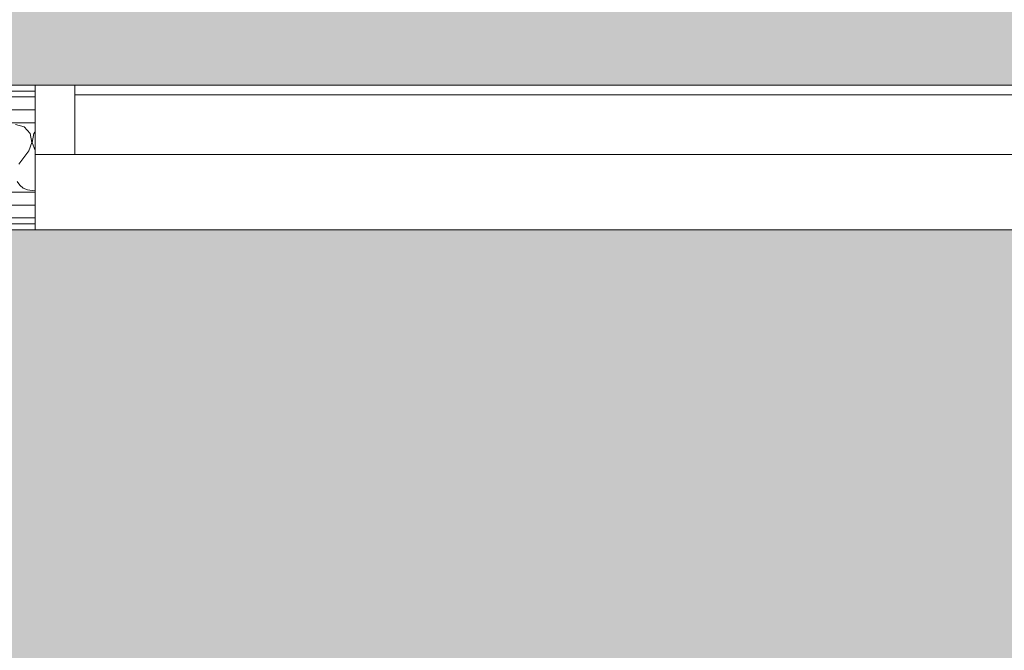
# Model space of a CAD drawing. Header units: millimetres. Extents: x -30280 to 19093, y -19284 to 4746.
# Tile 35 of 132: x -26879 to -25886, y 1131 to 1767. Entities that reach past the tile are written whole.
import ezdxf

# ---------------------------------------------------------------- set-up
doc = ezdxf.new("R2010")
doc.units = ezdxf.units.MM
doc.header["$MEASUREMENT"] = 0
doc.linetypes.add('Wipeout_Contour', pattern=[1000, 0, -1000])
doc.layers.add('Nuevo_07_CR_Cel Ras pladur', color=7, linetype='Continuous')
doc.layers.add('Nuevo_08_E_Envans secs', color=7, linetype='Continuous')
for name, color, linetype, lineweight, true_color in [('Nuevo_07_CR_Cel Ras pladur_Pluma_Nº__102', 7, 'Continuous', 5, 0xcccccc), ('Nuevo_08_E_Envans secs_Pluma_Nº__102', 7, 'Continuous', 5, 0xcccccc), ('Nuevo_08_E_Envans secs_Pluma_Nº__171', 171, 'Continuous', 13, 0xaaaaff), ('Nuevo_08_E_Envans secs_Pluma_Nº__177', 7, 'Continuous', 15, 0xf7e046), ('Nuevo_Ventanas Archicad_Pluma_Nº__103', 7, 'Continuous', 5, 0xa4a4a6)]:
    doc.layers.add(name, color=color, linetype=linetype, lineweight=lineweight, true_color=true_color)
doc.layers.add('Nuevo_08_E_Envans secs_Pluma_Nº__1', color=7, linetype='Continuous', lineweight=5)
doc.layers.add('Nuevo_Ventanas Archicad_Pluma_Nº__1', color=7, linetype='Continuous', lineweight=5)
pattern_1 = [(45, (0, 0), (-183.8478, 183.8478), [195, -65]), (45, (7e-14, 183.85), (-183.8478, 183.8478), [195, -65])]

# ---------------------------------------------------------------- blocks, each defined once
blk = doc.blocks.new('Forjado_1_1', base_point=(-28050.85, 1700.85))
at = {"layer": 'Nuevo_07_CR_Cel Ras pladur_Pluma_Nº__102', "linetype": 'Continuous', "lineweight": 0, "true_color": 0x333333}
h = blk.add_hatch(color=250, dxfattribs=at)
h.paths.add_polyline_path([(-28050.85, 1700.85), (-1702.11, 1700.85), (-1556.11, 1700.85), (-1556.11, -1703.98), (-1619.11, -1703.98), (-1619.11, -6940.7), (-1544.11, -6940.7), (-1544.11, -7505.7), (-1616.26, -7505.7), (-1616.05, -11923.98), (-1552.9, -11923.98), (-1552.9, -12503.98), (-2036.11, -12503.98), (-2036.11, -12340.7), (-6985.39, -12340.7), (-6985.39, -12549.28), (-7491.4, -12549.28), (-7491.4, -12393.7), (-10655.85, -12393.7), (-10657.1, -13685.07), (-1603.63, -13694.56), (-1609.23, -16937.98), (375.89, -16937.98), (375.89, -16738.98), (1128.89, -16738.98), (1128.89, -17066.98), (2622.91, -17066.98), (5778.89, -17066.98), (5778.89, -16738.98), (6378.89, -16738.98), (6378.89, -12488.98), (5778.89, -12488.98), (5763.89, -12069.98), (3832.9, -12069.98), (2768.91, -12069.98), (2768.91, -12619.14), (2622.91, -12619.14), (2622.91, -12069.98), (843.89, -12069.98), (843.89, -12503.98), (363.89, -12503.98), (363.89, -11923.98), (6641.89, -11923.98), (6627.87, -9203.97), (6003.89, -9207.42), (6010.89, -7490.7), (5790.89, -7490.7), (5790.89, -6940.7), (6010.89, -6940.7), (6010.89, -1710.7), (5770.89, -1710.7), (5770.89, 3861.73), (-28038.85, 3861.73)])
h.paths.add_polyline_path([(7.39, -9099.15), (-1192.61, -9099.15), (-1192.61, 1700.85), (7.39, 1700.85)], flags=0)
h.paths.add_polyline_path([(-1181.11, -11348.2), (-1181.11, -9848.2), (5718.89, -9848.2), (5718.89, -11348.2)], flags=0)
h.paths.add_polyline_path([(38, -16371.48), (-1162, -16371.48), (-1162, -12771.48), (38, -12771.48)], flags=0)
h.paths.add_polyline_path([(2309.36, -16371.48), (1109.36, -16371.48), (1109.36, -12771.48), (2309.36, -12771.48)], flags=0)
h.paths.add_polyline_path([(2226.83, -8799.15), (2226.83, 1400.85), (3726.83, 1400.85), (3726.83, -8799.15)], flags=0)
h.paths.add_polyline_path([(3832.9, -12471.48), (5032.9, -12471.48), (5032.9, -16671.48), (3832.9, -16671.48)], flags=0)
at = {"layer": 'Nuevo_07_CR_Cel Ras pladur_Pluma_Nº__102', "color": 254, "linetype": 'Continuous', "lineweight": 5, "true_color": 0xcccccc, "flags": 128}
blk.add_lwpolyline([(-1702.11, 1700.85), (-28050.85, 1700.85), (-28038.85, 3861.73), (5770.89, 3861.73)], dxfattribs=at)
blk = doc.blocks.new('*X748')
at = {"layer": 'Nuevo_08_E_Envans secs_Pluma_Nº__102', "color": 254, "linetype": 'Continuous', "lineweight": 5, "true_color": 0xcccccc}
for p, q in [((-26874.57, 1658.7), (-26883.33, 1661.19)), ((-26868.43, 1651.97), (-26874.57, 1658.7)), ((-26866.73, 1643.02), (-26868.43, 1651.97)), ((-26864.91, 1651.97), (-26866.6, 1643.02)), ((-26863.49, 1653.52), (-26864.91, 1651.97)), ((-26870, 1634.52), (-26866.73, 1643.02)), ((-26866.6, 1643.02), (-26863.49, 1634.94)), ((-26870, 1634.52), (-26880, 1621.19)), ((-26881.57, 1603.73), (-26878.97, 1599.94)), ((-26878.97, 1599.94), (-26875.43, 1597.01)), ((-26875.43, 1597.01), (-26871.22, 1595.15)), ((-26871.22, 1595.15), (-26866.67, 1594.52)), ((-26866.67, 1594.52), (-26863.49, 1594.96))]:
    blk.add_line(p, q, dxfattribs=at)
blk = doc.blocks.new('Muro_118_1', base_point=(-26863.49, 1700.85))
at = {"color": 254, "linetype": 'Wipeout_Contour', "lineweight": 0, "ltscale": 110026.586564}
blk.add_wipeout([(-28044.85, 1694.85), (-26863.49, 1694.85), (-26863.49, 1700.85), (-28044.85, 1700.85)], dxfattribs=at).dxf.layer = 'Nuevo_08_E_Envans secs'
at = {"color": 254, "linetype": 'Wipeout_Contour', "lineweight": 0, "ltscale": 109984.84585}
blk.add_wipeout([(-28025.85, 1675.85), (-26863.49, 1675.85), (-26863.49, 1688.85), (-28025.85, 1688.85)], dxfattribs=at).dxf.layer = 'Nuevo_08_E_Envans secs'
at = {"color": 254, "linetype": 'Wipeout_Contour', "lineweight": 0, "ltscale": 109713.857987}
blk.add_wipeout([(-27904.85, 1554.85), (-26863.49, 1554.85), (-26863.49, 1560.85), (-27904.85, 1560.85)], dxfattribs=at).dxf.layer = 'Nuevo_08_E_Envans secs'
at = {"layer": 'Nuevo_08_E_Envans secs_Pluma_Nº__171', "linetype": 'Continuous', "lineweight": 13, "true_color": 0xaaaaff}
h = blk.add_hatch(dxfattribs=at)
h.set_pattern_fill('Panellat_HPL_0001', color=161, style=0, pattern_type=2)
h.set_pattern_definition(pattern_1)
h.paths.add_polyline_path([(-28044.85, 1694.85), (-26863.49, 1694.85), (-26863.49, 1700.85), (-28044.85, 1700.85)])
h = blk.add_hatch(dxfattribs=at)
h.set_pattern_fill('Panellat_HPL_0001', color=161, style=0, pattern_type=2)
h.set_pattern_definition(pattern_1)
h.paths.add_polyline_path([(-27904.85, 1554.85), (-26863.49, 1554.85), (-26863.49, 1560.85), (-27904.85, 1560.85)])
at = {"layer": 'Nuevo_08_E_Envans secs_Pluma_Nº__177', "linetype": 'Continuous', "lineweight": 15, "true_color": 0xf7e046}
h = blk.add_hatch(dxfattribs=at)
h.set_pattern_fill('Panellat_HPL_0001', color=53, style=0, pattern_type=2)
h.set_pattern_definition(pattern_1)
h.paths.add_polyline_path([(-28025.85, 1675.85), (-26863.49, 1675.85), (-26863.49, 1688.85), (-28025.85, 1688.85)])
at = {"layer": 'Nuevo_08_E_Envans secs_Pluma_Nº__1', "color": 7, "linetype": 'Continuous', "lineweight": 5}
for p, q in [((-26863.49, 1694.85), (-28038.85, 1694.85)), ((-26863.49, 1688.85), (-28025.85, 1688.85)), ((-26863.49, 1560.85), (-27904.85, 1560.85))]:
    blk.add_line(p, q, dxfattribs=at)
at = {"layer": 'Nuevo_08_E_Envans secs_Pluma_Nº__1', "color": 7, "linetype": 'Continuous', "lineweight": 5, "flags": 128}
for points in [[(-26863.49, 1700.85), (-28044.85, 1700.85)], [(-26863.49, 1700.85), (-26863.49, 1694.85)], [(-26863.49, 1694.85), (-26863.49, 1688.85)], [(-26863.49, 1560.85), (-26863.49, 1554.85)], [(-27904.85, 1554.85), (-26863.49, 1554.85)]]:
    blk.add_lwpolyline(points, dxfattribs=at)
at = {"color": 254, "linetype": 'Wipeout_Contour', "lineweight": 0, "ltscale": 109955.721047}
blk.add_wipeout([(-28012.85, 1662.85), (-26863.49, 1662.85), (-26863.49, 1675.85), (-28012.85, 1675.85)], dxfattribs=at).dxf.layer = 'Nuevo_08_E_Envans secs'
at = {"layer": 'Nuevo_08_E_Envans secs_Pluma_Nº__177', "linetype": 'Continuous', "lineweight": 15, "true_color": 0xf7e046}
h = blk.add_hatch(dxfattribs=at)
h.set_pattern_fill('Panellat_HPL_0001', color=53, style=0, pattern_type=2)
h.set_pattern_definition(pattern_1)
h.paths.add_polyline_path([(-28012.85, 1662.85), (-26863.49, 1662.85), (-26863.49, 1675.85), (-28012.85, 1675.85)])
at = {"layer": 'Nuevo_08_E_Envans secs_Pluma_Nº__1', "color": 7, "linetype": 'Continuous', "lineweight": 5}
for p, q in [((-26863.49, 1675.85), (-28012.85, 1675.85)), ((-26863.49, 1662.85), (-27942.85, 1662.85))]:
    blk.add_line(p, q, dxfattribs=at)
at = {"layer": 'Nuevo_08_E_Envans secs_Pluma_Nº__1', "color": 7, "linetype": 'Continuous', "lineweight": 5, "flags": 128}
for points in [[(-26863.49, 1688.85), (-26863.49, 1675.85)], [(-26863.49, 1675.85), (-26863.49, 1662.85)]]:
    blk.add_lwpolyline(points, dxfattribs=at)
at = {"layer": 'Nuevo_08_E_Envans secs', "color": 7, "lineweight": 20}
blk.add_blockref('*X748', (0, 0), dxfattribs=at)
at = {"color": 254, "linetype": 'Wipeout_Contour', "lineweight": 0, "ltscale": 109770.316213}
blk.add_wipeout([(-27929.85, 1579.85), (-26863.49, 1579.85), (-26863.49, 1592.85), (-27929.85, 1592.85)], dxfattribs=at).dxf.layer = 'Nuevo_08_E_Envans secs'
at = {"layer": 'Nuevo_08_E_Envans secs_Pluma_Nº__177', "linetype": 'Continuous', "lineweight": 15, "true_color": 0xf7e046}
h = blk.add_hatch(dxfattribs=at)
h.set_pattern_fill('Panellat_HPL_0001', color=53, style=0, pattern_type=2)
h.set_pattern_definition(pattern_1)
h.paths.add_polyline_path([(-27929.85, 1579.85), (-26863.49, 1579.85), (-26863.49, 1592.85), (-27929.85, 1592.85)])
at = {"layer": 'Nuevo_08_E_Envans secs_Pluma_Nº__1', "color": 7, "linetype": 'Continuous', "lineweight": 5}
blk.add_line((-26863.49, 1592.85), (-27929.85, 1592.85), dxfattribs=at)
at = {"layer": 'Nuevo_08_E_Envans secs_Pluma_Nº__1', "color": 7, "linetype": 'Continuous', "lineweight": 5, "flags": 128}
blk.add_lwpolyline([(-26863.49, 1635.85), (-26863.49, 1592.85)], dxfattribs=at)
at = {"color": 254, "linetype": 'Wipeout_Contour', "lineweight": 0, "ltscale": 109741.362567}
blk.add_wipeout([(-27916.85, 1566.85), (-26863.49, 1566.85), (-26863.49, 1579.85), (-27916.85, 1579.85)], dxfattribs=at).dxf.layer = 'Nuevo_08_E_Envans secs'
at = {"layer": 'Nuevo_08_E_Envans secs_Pluma_Nº__177', "linetype": 'Continuous', "lineweight": 15, "true_color": 0xf7e046}
h = blk.add_hatch(dxfattribs=at)
h.set_pattern_fill('Panellat_HPL_0001', color=53, style=0, pattern_type=2)
h.set_pattern_definition(pattern_1)
h.paths.add_polyline_path([(-27916.85, 1566.85), (-26863.49, 1566.85), (-26863.49, 1579.85), (-27916.85, 1579.85)])
at = {"layer": 'Nuevo_08_E_Envans secs_Pluma_Nº__1', "color": 7, "linetype": 'Continuous', "lineweight": 5}
for p, q in [((-26863.49, 1579.85), (-27916.85, 1579.85)), ((-26863.49, 1566.85), (-27910.85, 1566.85))]:
    blk.add_line(p, q, dxfattribs=at)
at = {"layer": 'Nuevo_08_E_Envans secs_Pluma_Nº__1', "color": 7, "linetype": 'Continuous', "lineweight": 5, "flags": 128}
for points in [[(-26863.49, 1592.85), (-26863.49, 1579.85)], [(-26863.49, 1579.85), (-26863.49, 1566.85)], [(-26863.49, 1566.85), (-26863.49, 1560.85)]]:
    blk.add_lwpolyline(points, dxfattribs=at)
blk = doc.blocks.new('Ventana Escaparate 27_8')
at = {"layer": 'Nuevo_Ventanas Archicad_Pluma_Nº__103', "linetype": 'Continuous', "lineweight": 5, "true_color": 0xa4a4a6}
h = blk.add_hatch(dxfattribs=at)
h.set_pattern_fill('Acero_0001', color=253, style=0, pattern_type=2)
h.set_pattern_definition([(45, (0, 0), (-159.1, 159.1), []), (45, (-53.03, 53.03), (-159.1, 159.1), [])])
h.paths.add_polyline_path([(-2069.65, 0), (-2069.65, -70), (-2029.65, -70), (-2029.65, 0)])
at = {"layer": 'Nuevo_Ventanas Archicad_Pluma_Nº__1', "color": 7, "linetype": 'Continuous', "lineweight": 5}
for p, q in [((-2069.65, 0), (2069.65, 0)), ((-2069.65, 0), (2069.65, 0)), ((-2069.65, 0), (-2069.65, -70)), ((-2029.65, 0), (-2069.65, 0)), ((-2069.65, -5), (-2069.65, 0)), ((-2069.65, -5), (-2069.65, 0)), ((-2029.65, -70), (-2029.65, 0)), ((-2069.65, -65), (-2069.65, -5)), ((-2069.65, -65), (-2069.65, -5)), ((-2029.65, -10), (2029.65, -10)), ((-2069.65, -70), (-2069.65, -65)), ((-2069.65, -70), (-2069.65, -65)), ((-2069.65, -70), (2069.65, -70)), ((-2069.65, -70), (2069.65, -70)), ((-2069.65, -70), (-2029.65, -70))]:
    blk.add_line(p, q, dxfattribs=at)
blk = doc.blocks.new('Muro_136_1', base_point=(-19071.11, 1700.85))
at = {"layer": 'Nuevo_08_E_Envans secs_Pluma_Nº__1', "color": 7, "linetype": 'Continuous', "lineweight": 5}
for p, q in [((-26863.49, 1695.85), (-26863.49, 1700.85)), ((-26863.49, 1635.85), (-26863.49, 1695.85)), ((-26863.49, 1630.85), (-26863.49, 1635.85))]:
    blk.add_line(p, q, dxfattribs=at)
at = {"layer": 'Nuevo_Ventanas Archicad_Pluma_Nº__1', "color": 7, "linetype": 'Continuous', "lineweight": 5, "zscale": 1000}
blk.add_blockref('Ventana Escaparate 27_8', (-24793.84, 1700.85), dxfattribs=at)
blk = doc.blocks.new('Forjado_316_1', base_point=(-27904.85, 1554.85))
at = {"layer": 'Nuevo_07_CR_Cel Ras pladur_Pluma_Nº__102', "linetype": 'Continuous', "lineweight": 0, "true_color": 0x333333}
h = blk.add_hatch(color=250, dxfattribs=at)
h.paths.add_polyline_path([(-27904.85, 1554.85), (-27904.85, -1128.98), (-16136.43, -1128.98), (-16136.43, 1554.85)])
h.paths.add_polyline_path([(-16620.64, -687.06), (-27420.64, -687.06), (-27420.64, 1112.94), (-16620.64, 1112.94)], flags=0)
at = {"layer": 'Nuevo_07_CR_Cel Ras pladur_Pluma_Nº__102', "color": 254, "linetype": 'Continuous', "lineweight": 5, "true_color": 0xcccccc, "flags": 128}
blk.add_lwpolyline([(-27904.85, 1554.85), (-27904.85, -1128.98), (-16136.43, -1128.98), (-16136.43, 1554.85)], close=True, dxfattribs=at)

msp = doc.modelspace()

# ---------------------------------------------------------------- block references
at = {"layer": 'Nuevo_07_CR_Cel Ras pladur', "color": 254, "linetype": 'Continuous', "lineweight": 5, "true_color": 0xcccccc}
msp.add_blockref('Forjado_1_1', (-28050.85, 1700.85), dxfattribs=at)

# ---------------------------------------------------------------- next in the draw order: block references
at = {"layer": 'Nuevo_08_E_Envans secs', "color": 7, "lineweight": 20}
msp.add_blockref('Muro_118_1', (-26863.49, 1700.85), dxfattribs=at)

# ---------------------------------------------------------------- next in the draw order: block references
at = {"layer": 'Nuevo_07_CR_Cel Ras pladur', "color": 254, "linetype": 'Continuous', "lineweight": 5, "true_color": 0xcccccc}
msp.add_blockref('Forjado_316_1', (-27904.85, 1554.85), dxfattribs=at)
at = {"layer": 'Nuevo_08_E_Envans secs', "color": 7, "lineweight": 20}
msp.add_blockref('Muro_136_1', (-19071.11, 1700.85), dxfattribs=at)

doc.saveas('drawing.dxf')
